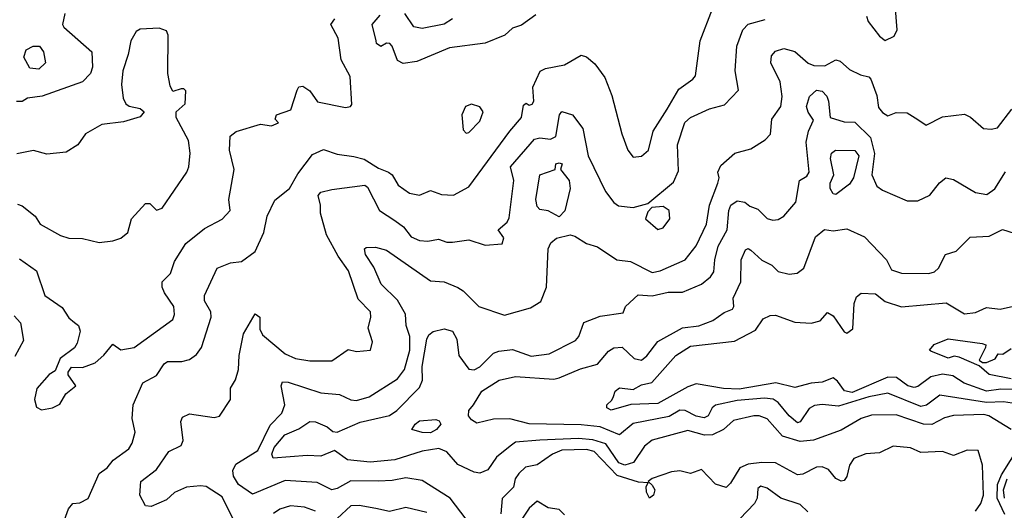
# Model space of a CAD drawing. Extents: x 1995148 to 2088947, y 769131 to 906009.
# Tile 208 of 256: x 2030765 to 2034360, y 819430 to 821222. Entities that reach past the tile are written whole.
import ezdxf

# ---------------------------------------------------------------- set-up
doc = ezdxf.new("R2010")
doc.units = 0

msp = doc.modelspace()

# ---------------------------------------------------------------- linework, layer by layer
at = {"layer": '0CON05XD'}
for points in [[(2033857.1, 821235), (2033862.9, 821215), (2033905, 821161.2), (2033925, 821146.2), (2033958.3, 821161.7), (2033969.2, 821185), (2033955, 821370)], [(2030930.8, 821245), (2030922, 821205), (2030926.7, 821195), (2031028.8, 821105), (2031030.9, 821049.1), (2031024.3, 821025), (2030995, 820994.4), (2030847.6, 820942.4), (2030794.2, 820935.8), (2030775, 820923.3), (2030753.3, 820923.3)], [(2032650, 821240), (2032597.8, 821202.2), (2032565, 821190.8), (2032536.2, 821165), (2032465, 821135.8), (2032335, 821119.2), (2032215, 821069.4), (2032165, 821062), (2032145, 821072.5), (2032125.8, 821125), (2032116.7, 821135), (2032105, 821136.7), (2032083.6, 821123.6), (2032067.5, 821135), (2032066.7, 821145), (2032052.5, 821205), (2032081.2, 821238.8)], [(2032345.5, 821225), (2032315, 821205.6), (2032235, 821189.6), (2032205, 821196.4), (2032171.2, 821245)], [(2033129.2, 820895), (2033171.5, 820968.5), (2033223.3, 821005), (2033232.5, 821017.5), (2033250, 821145), (2033295, 821261.2)], [(2031055, 820408), (2031105, 820414.2), (2031135, 820424.2), (2031160, 820445), (2031174.2, 820495), (2031225, 820551.2), (2031240.7, 820550.7), (2031265, 820526.7), (2031285, 820533.8), (2031376.2, 820665), (2031383.3, 820685), (2031388, 820735), (2031381.2, 820781.2), (2031336.2, 820865), (2031336.7, 820885), (2031370, 820915), (2031371.7, 820961.7), (2031365, 820970), (2031355, 820970), (2031325, 820960), (2031315, 820980), (2031305.9, 821025.9), (2031308, 821165), (2031301.7, 821181.7), (2031275, 821190.8), (2031205, 821187.5), (2031190.9, 821179.1), (2031171.2, 821145), (2031162, 821095), (2031141.4, 821035), (2031137.5, 820985), (2031143.3, 820935), (2031152.5, 820915), (2031165, 820906.7), (2031205, 820897.5), (2031220, 820885), (2031205, 820867.5), (2031145, 820849.2), (2031065, 820838.9), (2031006.2, 820805), (2030977.5, 820765), (2030935, 820738.5), (2030865, 820731.1), (2030815.8, 820744.2), (2030755, 820732)], [(2030845, 819797.5), (2030885, 819803.8), (2030911.7, 819818.3), (2030934.1, 819855.9), (2030970, 819885), (2030942.5, 819925), (2030942.5, 819935), (2030955, 819952.5), (2030995, 819952), (2031041.2, 819968.8), (2031073.2, 819996.8), (2031105, 820036.7), (2031135, 820016.7), (2031183.3, 820025), (2031325, 820126.7), (2031330.8, 820145), (2031327.8, 820175), (2031294.4, 820225), (2031285.8, 820245), (2031286, 820265), (2031316, 820295), (2031330.9, 820339.1), (2031372, 820405), (2031440.3, 820459.7), (2031505, 820494), (2031533.8, 820525), (2031529.2, 820565), (2031548.9, 820675), (2031531.8, 820745), (2031533.6, 820796.4), (2031556.3, 820813.7), (2031645, 820840.8), (2031685, 820834.2), (2031710, 820845), (2031698.3, 820858.3), (2031702.5, 820875), (2031755, 820893.3), (2031778.8, 820965), (2031785, 820976.7), (2031799.3, 820979.3), (2031825, 820962.5), (2031852.3, 820922.3), (2031955, 820901.1), (2031973.3, 820905), (2031978.1, 820911.9), (2031971.9, 821015), (2031939.4, 821075), (2031927.8, 821155), (2031901.4, 821205), (2031915.8, 821225)], [(2031535, 819875.8), (2031553, 819907), (2031564.7, 819945), (2031566.9, 819995), (2031583.1, 820075), (2031625, 820147.5), (2031642.5, 820135), (2031642.3, 820092.3), (2031651.4, 820071.4), (2031735, 820001.4), (2031772.5, 819985), (2031825, 819975.8), (2031905, 819976.2), (2031965, 820018), (2031995, 820010), (2032046.2, 820015), (2032054, 820045), (2032037.5, 820095), (2032047.5, 820135), (2032046, 820155), (2032001.4, 820201.4), (2031966.4, 820305), (2031928.3, 820358.3), (2031885, 820436.7), (2031864, 820515), (2031864, 820545), (2031855, 820580), (2031865, 820592.5), (2031905, 820602), (2032025, 820617.8), (2032035, 820610), (2032078.5, 820525), (2032135, 820488.1), (2032166.7, 820465), (2032195, 820428.8), (2032225, 820416), (2032255, 820412.5), (2032295, 820420.8), (2032325, 820410), (2032345, 820410), (2032405, 820417.5), (2032465, 820398.8), (2032526.7, 820403.3), (2032533.3, 820425), (2032512.5, 820455), (2032545, 820482), (2032552.1, 820497.9), (2032569.5, 820635), (2032557.5, 820685), (2032645, 820785.5), (2032665, 820790), (2032703.9, 820786.1), (2032722.5, 820795), (2032735.8, 820874.2), (2032745, 820886.2), (2032784.1, 820874.1), (2032822, 820825), (2032840.4, 820725), (2032904.7, 820594.7), (2032935, 820554.3), (2032951.7, 820541.7), (2033005, 820535.5), (2033058.8, 820551.2), (2033152, 820628), (2033170.2, 820669.8), (2033167.3, 820765), (2033193.8, 820846.2), (2033214.8, 820865.2), (2033283.3, 820896.7), (2033338.7, 820911.3), (2033390, 820965), (2033377.9, 821035), (2033383.1, 821125), (2033405.4, 821184.6), (2033424.5, 821205.5), (2033487.5, 821222.5)], [(2030835, 821040.8), (2030802.5, 821045), (2030780.8, 821085), (2030788.6, 821111.4), (2030815, 821125.8), (2030837.5, 821125), (2030852, 821105), (2030860, 821065), (2030835, 821040.8)], [(2030917.5, 819365), (2030943.9, 819436.1), (2030960, 819455), (2030985, 819457.5), (2031015, 819473.3), (2031056, 819565), (2031084.2, 819585), (2031107.2, 819612.8), (2031164.2, 819655), (2031175.6, 819675), (2031187.5, 819715), (2031175.7, 819765), (2031179.2, 819815), (2031215, 819896.2), (2031265, 819922.5), (2031292.9, 819965), (2031305, 819973.3), (2031356.8, 819973.2), (2031385, 819980.8), (2031410.9, 819999.1), (2031429.2, 820025), (2031464.4, 820135), (2031462.9, 820155), (2031440, 820195), (2031440, 820215), (2031486, 820315), (2031535, 820334.3), (2031575, 820338.8), (2031625, 820375.8), (2031656.4, 820445), (2031669.4, 820505), (2031697.3, 820562.7), (2031750, 820605), (2031780.8, 820659.2), (2031835, 820729.4), (2031875, 820748.1), (2031925, 820731.4), (2031985, 820722.5), (2032022.7, 820712.7), (2032075, 820680), (2032112.5, 820665), (2032125.8, 820655.8), (2032147.3, 820617.3), (2032188.3, 820588.3), (2032225, 820581.2), (2032265, 820598), (2032305, 820584), (2032349.5, 820580.5), (2032405, 820612), (2032554.7, 820815.3), (2032598, 820865), (2032605, 820910), (2032615, 820917.5), (2032625, 820910), (2032636.1, 820913.9), (2032642.5, 820925), (2032639.2, 820975), (2032665.6, 821034.4), (2032685, 821044.2), (2032755, 821057.1), (2032815, 821092), (2032835, 821086.2), (2032865, 821061.2), (2032901.3, 821011.3), (2032926.9, 820945), (2032964.2, 820805), (2032986.2, 820745), (2033005, 820720), (2033035.9, 820724.1), (2033061.2, 820745), (2033078.1, 820815), (2033129.2, 820895)], [(2032395, 819398), (2032336.7, 819475), (2032235, 819539.5), (2032175, 819548.8), (2032125, 819538.5), (2032075, 819536.4), (2031975, 819538), (2031925, 819509.4), (2031905, 819504.4), (2031851.7, 819531.7), (2031735, 819539.2), (2031615, 819489.1), (2031564.4, 819524.4), (2031546.6, 819555), (2031543.1, 819575), (2031555, 819598.9), (2031635, 819648.2), (2031679.3, 819740.7), (2031722.7, 819785), (2031733.1, 819815), (2031720.5, 819885), (2031725, 819899.2), (2031745, 819898.2), (2031865, 819858.8), (2031933.6, 819853.6), (2031975, 819833.5), (2031995, 819831.1), (2032041.2, 819845), (2032145, 819910.9), (2032170.4, 819945), (2032189.3, 820015), (2032189.5, 820065), (2032176.9, 820105), (2032174, 820146), (2032145, 820197.1), (2032085, 820255.8), (2032058, 820318), (2032027.5, 820365), (2032023.8, 820385), (2032030.5, 820389.5), (2032065, 820391.5), (2032105, 820380.4), (2032265, 820268.6), (2032315, 820264.2), (2032365, 820244.3), (2032385, 820232), (2032441.2, 820175), (2032535, 820142.9), (2032630.9, 820169.1), (2032667.6, 820192.4), (2032689.1, 820245), (2032694.5, 820385.5), (2032705, 820406.7), (2032725, 820423.8), (2032775, 820436.7), (2032791.7, 820431.7), (2032834.4, 820404.4), (2032875, 820392.5), (2032945, 820344.4), (2032995, 820338.5), (2033075, 820298.9), (2033104.3, 820304.3), (2033194.6, 820345.4), (2033235, 820396), (2033272.5, 820475), (2033283.5, 820545), (2033314, 820625), (2033318.8, 820645), (2033313.8, 820665), (2033325, 820690), (2033376, 820734), (2033435, 820750.6), (2033487.3, 820782.7), (2033506.2, 820803.8), (2033511.7, 820858.3), (2033544.3, 820905), (2033548.6, 820941.4), (2033541.5, 820995), (2033508.1, 821065), (2033510.6, 821089.4), (2033525, 821107.1), (2033555, 821116.9), (2033595, 821106.2), (2033643.7, 821063.7), (2033665, 821054.7), (2033705, 821053.8), (2033744.6, 821075.4), (2033760.9, 821070.9), (2033795, 821040), (2033835, 821020), (2033865, 821013.3), (2033873.3, 821005), (2033894.3, 820945), (2033901.2, 820901.2), (2033915, 820883.3), (2033935, 820871.2), (2033965, 820883.3), (2034005, 820881.2), (2034045, 820858), (2034075, 820836.2), (2034135, 820866.7), (2034215, 820877.5), (2034236.4, 820866.4), (2034284.1, 820824.1), (2034311.7, 820821.7), (2034335, 820827.5), (2034388, 820895)], [(2034385, 819725.7), (2034304, 819775), (2034285, 819780.4), (2034174.1, 819775.9), (2034142.2, 819767.8), (2034095, 819743.1), (2034064.8, 819744.8), (2033965, 819779.2), (2033875, 819777.3), (2033838, 819765), (2033765, 819722.5), (2033663.3, 819686.7), (2033615, 819681.2), (2033550.9, 819700.9), (2033494.7, 819764.7), (2033465.3, 819775.3), (2033445.4, 819774.6), (2033371.9, 819758.1), (2033334.4, 819725), (2033295, 819705.3), (2033265.4, 819704.6), (2033205, 819721.2), (2033075, 819686.7), (2033046.1, 819663.9), (2033006, 819605), (2032975, 819595.2), (2032953.2, 819603.2), (2032905, 819673.4), (2032857.8, 819687.8), (2032805, 819692.2), (2032665, 819686.4), (2032575, 819678.5), (2032555.6, 819665), (2032506.1, 819623.9), (2032475, 819578.2), (2032445, 819566.2), (2032425, 819569.5), (2032365, 819597.1), (2032325, 819644), (2032295.5, 819655.5), (2032235, 819646.1), (2032135, 819614.6), (2032045, 819606.2), (2031962, 819615), (2031915, 819648), (2031865, 819628.2), (2031815, 819630.6), (2031690.5, 819620.5), (2031685.4, 819635), (2031695, 819660), (2031733.8, 819706.2), (2031785, 819728.1), (2031825, 819754.4), (2031845, 819752.9), (2031887.5, 819735), (2031908.3, 819718.3), (2031925, 819716), (2032008.4, 819751.6), (2032115, 819776.4), (2032142.2, 819795), (2032225, 819878.8), (2032236, 819905), (2032235.3, 819955.3), (2032251.3, 820055), (2032259, 820071), (2032275, 820083.1), (2032315, 820092.5), (2032345, 820084), (2032361.9, 820055), (2032368.2, 819995), (2032405, 819946.2), (2032425, 819942.9), (2032445.5, 819954.5), (2032495, 820004), (2032515, 820010.8), (2032565, 820017.5), (2032632.6, 819992.6), (2032698.5, 820001.5), (2032795, 820050), (2032806.5, 820065), (2032825, 820115.6), (2032885, 820138.9), (2032968.3, 820151.7), (2032977.5, 820175), (2033023.4, 820216.6), (2033075, 820212.9), (2033132.9, 820227.1), (2033185, 820227.3), (2033255, 820255.6), (2033287.6, 820282.4), (2033299.3, 820300.7), (2033302.9, 820345), (2033315.6, 820395), (2033348.9, 820455), (2033354.6, 820525), (2033361.9, 820545), (2033385, 820560.8), (2033412.5, 820555), (2033430.6, 820540.6), (2033459.8, 820529.8), (2033495, 820496), (2033515, 820489.2), (2033535, 820492), (2033555, 820503.8), (2033599.2, 820555), (2033612.5, 820635), (2033639.1, 820650.9), (2033647.8, 820665), (2033636.2, 820775), (2033645.4, 820814.6), (2033664, 820855), (2033643.8, 820883.8), (2033638.5, 820905), (2033648.9, 820941.1), (2033675, 820964), (2033695, 820961.2), (2033712.2, 820942.2), (2033718.9, 820925), (2033724.2, 820864.2), (2033775, 820849.4), (2033815, 820847.8), (2033871.9, 820791.9), (2033886.8, 820733.2), (2033876, 820655), (2033894.4, 820614.4), (2033915, 820598.8), (2034005, 820560), (2034045, 820560), (2034088.3, 820581.7), (2034124.1, 820625.9), (2034146.2, 820643.8), (2034175, 820638.9), (2034255, 820590.9), (2034296, 820584), (2034325.8, 820604.2), (2034365, 820666)], [(2032395, 820807.5), (2032405, 820810), (2032445, 820851.2), (2032458, 820885), (2032445, 820903.3), (2032415, 820913.3), (2032392.5, 820905), (2032380, 820875), (2032385, 820820), (2032395, 820807.5)], [(2033745, 820583.1), (2033735, 820585.7), (2033724.6, 820605.4), (2033724.6, 820625.4), (2033737.8, 820655), (2033725.6, 820715), (2033729.2, 820735), (2033744.1, 820745.9), (2033815, 820744), (2033828.6, 820725), (2033809.3, 820645), (2033795, 820621.8), (2033745, 820583.1)], [(2032735, 820502.5), (2032695, 820523.3), (2032665, 820528.8), (2032655, 820540), (2032649.5, 820565), (2032664, 820655), (2032720, 820675), (2032722.5, 820695), (2032735, 820698.8), (2032746, 820695), (2032740, 820675), (2032771.1, 820635), (2032775.6, 820605), (2032755.6, 820524.4), (2032735, 820502.5)], [(2030757.7, 820547.7), (2030775, 820542), (2030822.5, 820505), (2030840, 820475), (2030915, 820434), (2030945, 820424), (2030995, 820422.5), (2031055, 820408)], [(2033095, 820456.2), (2033115, 820461.2), (2033138.8, 820495), (2033136.2, 820525), (2033115, 820540), (2033073.8, 820536.2), (2033059.3, 820520.7), (2033050, 820495), (2033095, 820456.2)], [(2034405, 819818.5), (2034356.8, 819826.8), (2034295, 819823.3), (2034125, 819850.5), (2034075.7, 819814.3), (2034055, 819808.7), (2033935, 819857.8), (2033866, 819845), (2033755, 819810.5), (2033695, 819817.1), (2033666.9, 819813.1), (2033648, 819802), (2033615, 819753.3), (2033605, 819750), (2033575, 819775.6), (2033535, 819824.4), (2033516.2, 819836.2), (2033485, 819840.3), (2033385, 819831.7), (2033306.1, 819813.9), (2033294.2, 819805), (2033278.6, 819775), (2033265, 819768.2), (2033235, 819774.1), (2033195, 819794.7), (2033175, 819796.2), (2033137.2, 819772.8), (2033005, 819747.7), (2032955, 819705.6), (2032885, 819735.3), (2032815, 819742.5), (2032625, 819746), (2032555, 819764.6), (2032495, 819762.9), (2032435, 819748.1), (2032415, 819760), (2032404.1, 819775), (2032405.4, 819795), (2032421.9, 819815), (2032452.9, 819865), (2032516.2, 819905), (2032575, 819918.8), (2032715, 819909.5), (2032735, 819913.6), (2032813.1, 819946.9), (2032875, 819964.4), (2032915, 820011.2), (2032935, 820023.8), (2032965, 820026.2), (2033009.2, 819985), (2033035, 819978.5), (2033055, 819994.4), (2033095, 820047.1), (2033185, 820096.4), (2033245, 820103.8), (2033296.5, 820123.5), (2033337.6, 820152.4), (2033367.5, 820165), (2033373.3, 820175), (2033370, 820205), (2033398.1, 820265), (2033400, 820345), (2033415, 820381.2), (2033425, 820386), (2033435, 820380.8), (2033475, 820344.2), (2033511.2, 820325), (2033535, 820302), (2033575, 820292.5), (2033604.1, 820295.9), (2033628, 820315), (2033671.4, 820428.6), (2033704.3, 820455.7), (2033735, 820451.2), (2033785, 820457.8), (2033849.2, 820429.2), (2033930.6, 820345), (2033947.8, 820307.8), (2033985, 820296.8), (2034084.7, 820295.3), (2034105, 820300.8), (2034120.4, 820315), (2034145.5, 820364.5), (2034185, 820377.1), (2034235, 820427.1), (2034305, 820431.2), (2034353.9, 820456.1), (2034485, 820414.6)], [(2030765, 820348), (2030826.7, 820305), (2030857.5, 820215), (2030920.9, 820170.9), (2030945, 820133.3), (2030966, 820116), (2030980, 820105), (2030986.2, 820085), (2030975, 820040), (2030965, 820023.8), (2030913.3, 819985), (2030895, 819940), (2030873.6, 819926.4), (2030828, 819875), (2030820, 819835), (2030827, 819807), (2030845, 819797.5)], [(2034405, 819871.3), (2034347.5, 819872.5), (2034295, 819864.8), (2034214, 819894), (2034171.8, 819921.7), (2034135, 819926.8), (2034091.9, 819918.1), (2034045, 819882.2), (2034031.3, 819878.7), (2034007.5, 819885), (2033966, 819915), (2033935, 819916.5), (2033805, 819860.6), (2033776.6, 819866.6), (2033751.7, 819901.7), (2033735, 819914.2), (2033695, 819898.2), (2033655, 819894.6), (2033595, 819878.6), (2033525.9, 819895.9), (2033392.4, 819872.4), (2033335, 819875.4), (2033235, 819892), (2033205, 819881.2), (2033095, 819820.3), (2032996.8, 819816.8), (2032925, 819795.8), (2032909.2, 819805), (2032909.2, 819815), (2032927.8, 819832.2), (2032933.7, 819846.3), (2032939.4, 819865), (2032955, 819877.8), (2033005, 819870.8), (2033035, 819888.8), (2033073.2, 819896.8), (2033160.6, 819995), (2033215, 820030), (2033375, 820047.5), (2033451.5, 820088.5), (2033480.2, 820129.8), (2033505, 820141.9), (2033525, 820142.9), (2033595, 820116.7), (2033655, 820113.1), (2033687.6, 820122.4), (2033715, 820152.5), (2033735, 820140), (2033775, 820082.5), (2033785, 820077.5), (2033807, 820093), (2033811.8, 820185), (2033820.7, 820209.3), (2033837.4, 820222.6), (2033890.4, 820220.4), (2033925, 820192.9), (2033985, 820173.8), (2034148, 820188), (2034215, 820147.5), (2034255, 820152.9), (2034295, 820171.1), (2034345, 820164.4), (2034393.7, 820176.3)], [(2030745, 820140), (2030768.8, 820115), (2030779.4, 820050.6), (2030747.7, 819992.3)], [(2034385, 819910.8), (2034305, 819925.6), (2034268.3, 819958.3), (2034195, 819990), (2034177, 819993), (2034155, 819986.2), (2034091.7, 820011.7), (2034087.5, 820015), (2034103.8, 820036.2), (2034155, 820056.2), (2034279.3, 820039.3), (2034292.5, 820035), (2034292, 820025), (2034268.3, 819978.3), (2034280, 819970), (2034295, 819969.4), (2034326.9, 819983.1), (2034338.3, 820001.7), (2034355, 820000), (2034385, 820020.8)], [(2031545.7, 819395), (2031505, 819478.8), (2031446.6, 819516.6), (2031425, 819520), (2031375, 819514.4), (2031331.2, 819495), (2031301.7, 819468.3), (2031245, 819444), (2031225, 819446.7), (2031204.3, 819485), (2031208, 819535), (2031265, 819578.8), (2031310, 819645), (2031355, 819666.7), (2031362.5, 819685), (2031354.3, 819755), (2031359.7, 819770.3), (2031385, 819782), (2031475, 819769.2), (2031495, 819774), (2031534.7, 819835), (2031535, 819875.8)], [(2032265, 819713.6), (2032234.6, 819714.6), (2032197.5, 819725), (2032209.2, 819745), (2032225, 819757.5), (2032285, 819761.5), (2032297.2, 819757.2), (2032303.1, 819745), (2032286.9, 819725), (2032265, 819713.6)], [(2034255, 819427.5), (2034274.3, 819455), (2034284.4, 819485), (2034281.1, 819595), (2034265, 819648.8), (2034225, 819649.2), (2034175, 819630.8), (2034135, 819644.4), (2034055, 819640.8), (2034017.8, 819657.8), (2033955, 819664.6), (2033905, 819640), (2033855, 819636.5), (2033810.7, 819619.3), (2033795.5, 819595), (2033785, 819553.8), (2033775, 819538.8), (2033765, 819536), (2033745, 819546), (2033718.8, 819578.8), (2033695, 819589.2), (2033675, 819587.1), (2033625, 819562), (2033605, 819560), (2033525, 819604), (2033474.8, 819605.3), (2033425, 819598.5), (2033394.6, 819585.4), (2033360.3, 819529.7), (2033345, 819513.3), (2033305.7, 819525.7), (2033255, 819579.2), (2033215, 819564), (2033175.9, 819574.1), (2033145, 819570.8), (2033075, 819546.7), (2033060, 819535), (2033075, 819522.5), (2033083.8, 819505), (2033079.2, 819485), (2033065, 819474), (2033054, 819496), (2033053, 819517), (2033060, 819530), (2033025, 819533.3), (2032946.8, 819556.8), (2032862.7, 819645), (2032835, 819652.6), (2032745, 819649.5), (2032711.1, 819635), (2032655, 819596.5), (2032612.6, 819587.4), (2032588, 819565), (2032574.4, 819545.6), (2032568.6, 819515), (2032526.3, 819473.7), (2032522.4, 819417.6)], [(2034362.6, 819415), (2034334.5, 819474.5), (2034335.3, 819524.7), (2034350.1, 819559.9), (2034416.1, 819665)], [(2034360.9, 819475), (2034357.5, 819505), (2034370.3, 819545)], [(2033643.1, 819425), (2033615, 819451.5), (2033544.7, 819474.7), (2033495, 819510.8), (2033471.7, 819518.3), (2033460.5, 819509.5), (2033458.1, 819475), (2033447.8, 819455), (2033395, 819398.6)], [(2031845, 819426.9), (2031805, 819442.2), (2031753.8, 819446.2), (2031715, 819434.4), (2031692.1, 819417.9)], [(2032251.7, 819421.7), (2032175, 819440), (2032115, 819425.6), (2032066.2, 819436.2), (2032005, 819448.2), (2031975, 819446.4), (2031925, 819400)], [(2032755, 819413.3), (2032735, 819432.5), (2032695, 819438.8), (2032655, 819463.8), (2032625, 819438), (2032595.7, 819394.3)]]:
    msp.add_lwpolyline(points, dxfattribs=at)

doc.saveas('drawing.dxf')
